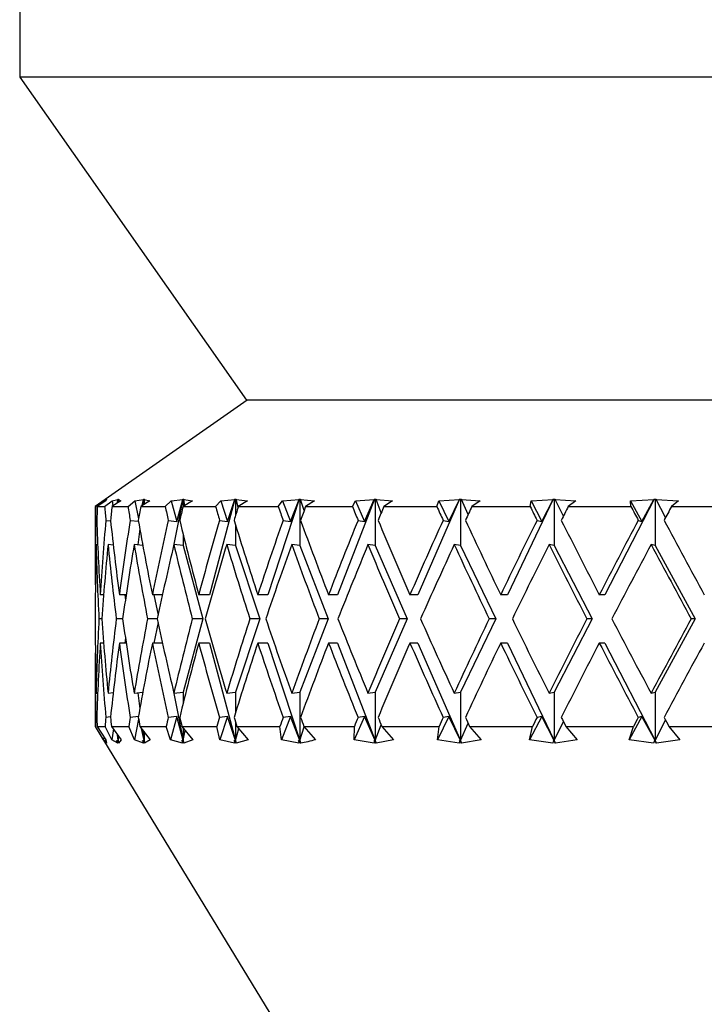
# Model space of a CAD drawing. Header units: inches. Extents: x 2.4 to 40.6, y 0.9 to 32.7.
# Tile 19 of 68: x 15.345 to 15.912, y 10.408 to 11.223. Entities that reach past the tile are written whole.
import ezdxf

# ---------------------------------------------------------------- set-up
doc = ezdxf.new("R2010")
doc.units = ezdxf.units.IN
doc.header["$MEASUREMENT"] = 0

msp = doc.modelspace()

# ---------------------------------------------------------------- linework, layer by layer
at = {"color": 7, "linetype": 'Continuous', "lineweight": 25}
for p, q in [((15.34533, 11.34066), (15.34533, 11.17516)), ((15.34533, 11.17516), (15.53283, 10.90766)), ((16.97033, 11.17516), (15.34533, 11.17516)), ((15.53351, 10.90766), (15.40783, 10.81966)), ((16.78283, 10.90766), (15.53283, 10.90766)), ((15.41478, 10.82448), (15.41693, 10.82559)), ((15.41702, 10.82559), (15.4166, 10.82448)), ((15.41693, 10.82559), (15.41706, 10.82568)), ((15.41714, 10.82568), (15.41702, 10.82559)), ((15.41704, 10.82564), (15.41714, 10.82568)), ((15.41706, 10.82568), (15.41704, 10.82564)), ((15.41704, 10.82564), (15.41704, 10.82561)), ((15.42192, 10.82448), (15.42661, 10.82559)), ((15.42621, 10.8226), (15.42661, 10.82559)), ((15.42674, 10.82568), (15.42656, 10.82283)), ((15.42661, 10.82559), (15.42674, 10.82568)), ((15.42674, 10.82568), (15.42684, 10.82564)), ((15.42684, 10.82564), (15.42705, 10.82568)), ((15.42684, 10.82564), (15.42684, 10.82301)), ((15.42705, 10.82568), (15.42694, 10.82559)), ((15.42694, 10.82559), (15.42909, 10.82448)), ((15.42709, 10.82317), (15.42694, 10.82559)), ((15.44067, 10.82448), (15.44781, 10.82559)), ((15.44677, 10.82049), (15.44781, 10.82559)), ((15.44794, 10.82568), (15.4473, 10.82082)), ((15.44781, 10.82559), (15.44794, 10.82568)), ((15.44794, 10.82568), (15.44816, 10.82564)), ((15.44816, 10.82564), (15.44849, 10.82568)), ((15.44816, 10.82564), (15.44816, 10.82136)), ((15.44849, 10.82568), (15.44839, 10.82559)), ((15.44839, 10.82559), (15.45307, 10.82448)), ((15.44889, 10.82183), (15.44839, 10.82559)), ((15.47072, 10.82448), (15.48021, 10.82559)), ((15.48035, 10.82568), (15.47231, 10.78582)), ((15.4753, 10.80739), (15.48021, 10.82559)), ((15.48021, 10.82559), (15.48035, 10.82568)), ((15.48035, 10.82568), (15.48068, 10.82564)), ((15.48068, 10.82564), (15.48111, 10.82568)), ((15.48068, 10.82564), (15.48068, 10.81978)), ((15.48111, 10.82568), (15.48103, 10.82559)), ((15.48103, 10.82559), (15.48817, 10.82448)), ((15.48203, 10.82063), (15.48103, 10.82559)), ((15.52343, 10.82568), (15.50227, 10.74667)), ((15.51161, 10.82448), (15.5233, 10.82559)), ((15.51725, 10.80739), (15.5233, 10.82559)), ((15.5233, 10.82559), (15.52343, 10.82568)), ((15.52343, 10.82568), (15.52387, 10.82564)), ((15.52387, 10.82564), (15.52441, 10.82568)), ((15.52387, 10.82564), (15.52387, 10.81219)), ((15.52441, 10.82568), (15.52434, 10.82559)), ((15.52434, 10.82559), (15.53383, 10.82448)), ((15.52606, 10.81922), (15.52434, 10.82559)), ((15.57653, 10.82568), (15.55047, 10.74667)), ((15.5627, 10.82448), (15.57639, 10.82559)), ((15.5693, 10.80739), (15.57639, 10.82559)), ((15.57639, 10.82559), (15.57653, 10.82568)), ((15.57653, 10.82568), (15.57706, 10.82564)), ((15.57706, 10.82564), (15.5777, 10.82568)), ((15.57706, 10.82564), (15.57706, 10.78731)), ((15.5777, 10.82568), (15.57764, 10.82559)), ((15.57764, 10.82559), (15.58932, 10.82448)), ((15.58067, 10.81646), (15.57764, 10.82559)), ((15.63879, 10.82568), (15.60824, 10.74667)), ((15.62316, 10.82448), (15.63866, 10.82559)), ((15.63064, 10.80739), (15.63866, 10.82559)), ((15.63866, 10.82559), (15.63879, 10.82568)), ((15.63879, 10.82568), (15.63942, 10.82564)), ((15.63942, 10.82564), (15.64013, 10.82568)), ((15.63942, 10.82564), (15.63942, 10.78731)), ((15.64013, 10.82568), (15.64009, 10.82559)), ((15.64009, 10.82559), (15.65379, 10.82448)), ((15.64442, 10.81448), (15.64009, 10.82559)), ((15.70923, 10.82568), (15.67468, 10.74667)), ((15.69206, 10.82448), (15.70911, 10.82559)), ((15.70029, 10.80739), (15.70911, 10.82559)), ((15.70911, 10.82559), (15.70923, 10.82568)), ((15.70923, 10.82568), (15.70995, 10.82564)), ((15.70995, 10.82564), (15.71073, 10.82568)), ((15.70995, 10.82564), (15.70995, 10.78731)), ((15.71073, 10.82568), (15.7107, 10.82559)), ((15.7107, 10.82559), (15.7262, 10.82448)), ((15.71627, 10.81296), (15.7107, 10.82559)), ((15.78675, 10.82568), (15.74874, 10.74667)), ((15.76831, 10.82448), (15.78664, 10.82559)), ((15.77715, 10.80739), (15.78664, 10.82559)), ((15.78664, 10.82559), (15.78675, 10.82568)), ((15.78675, 10.82568), (15.78754, 10.82564)), ((15.78754, 10.82564), (15.78838, 10.82568)), ((15.78754, 10.82564), (15.78754, 10.78731)), ((15.78838, 10.82568), (15.78837, 10.82559)), ((15.78837, 10.82559), (15.80542, 10.82448)), ((15.7951, 10.81171), (15.78837, 10.82559)), ((15.87012, 10.82568), (15.82925, 10.74667)), ((15.8507, 10.82448), (15.87002, 10.82559)), ((15.86002, 10.80739), (15.87002, 10.82559)), ((15.87002, 10.82559), (15.87012, 10.82568)), ((15.87012, 10.82568), (15.87097, 10.82564)), ((15.87097, 10.82564), (15.87186, 10.82568)), ((15.87097, 10.82564), (15.87097, 10.78731)), ((15.87186, 10.82568), (15.87186, 10.82559)), ((15.87186, 10.82559), (15.89019, 10.82448)), ((15.87966, 10.81064), (15.87186, 10.82559)), ((15.40783, 10.81966), (15.40783, 10.77299)), ((15.40783, 10.81966), (15.40796, 10.81966)), ((15.40796, 10.81966), (15.41478, 10.82448)), ((15.4166, 10.82448), (15.4095, 10.81966)), ((15.4095, 10.81966), (15.41559, 10.81966)), ((15.41478, 10.82448), (15.41485, 10.82329)), ((15.41559, 10.81966), (15.42192, 10.82448)), ((15.42909, 10.82448), (15.42168, 10.81966)), ((15.42168, 10.81966), (15.43493, 10.81966)), ((15.42192, 10.82448), (15.42249, 10.82018)), ((15.43493, 10.81966), (15.44067, 10.82448)), ((15.44067, 10.82448), (15.44367, 10.8096)), ((15.45307, 10.82448), (15.44547, 10.81966)), ((15.44547, 10.81966), (15.46567, 10.81966)), ((15.46567, 10.81966), (15.47072, 10.82448)), ((15.47072, 10.82448), (15.4753, 10.80739)), ((15.48817, 10.82448), (15.48049, 10.81966)), ((15.48049, 10.81966), (15.50733, 10.81966)), ((15.50733, 10.81966), (15.51161, 10.82448)), ((15.51161, 10.82448), (15.51725, 10.80739)), ((15.53383, 10.82448), (15.52619, 10.81966)), ((15.52619, 10.81966), (15.55924, 10.81966)), ((15.55924, 10.81966), (15.5627, 10.82448)), ((15.5627, 10.82448), (15.5693, 10.80739)), ((15.58932, 10.82448), (15.58186, 10.81966)), ((15.58186, 10.81966), (15.6206, 10.81966)), ((15.6206, 10.81966), (15.62316, 10.82448)), ((15.62316, 10.82448), (15.63064, 10.80739)), ((15.65379, 10.82448), (15.64661, 10.81966)), ((15.64661, 10.81966), (15.69043, 10.81966)), ((15.69043, 10.81966), (15.69206, 10.82448)), ((15.69206, 10.82448), (15.70029, 10.80739)), ((15.7262, 10.82448), (15.71942, 10.81966)), ((15.71942, 10.81966), (15.76762, 10.81966)), ((15.76762, 10.81966), (15.76831, 10.82448)), ((15.76831, 10.82448), (15.77715, 10.80739)), ((15.80542, 10.82448), (15.79914, 10.81966)), ((15.79914, 10.81966), (15.85098, 10.81966)), ((15.85098, 10.81966), (15.8507, 10.82448)), ((15.8507, 10.82448), (15.86002, 10.80739)), ((15.89019, 10.82448), (15.88452, 10.81966)), ((15.88452, 10.81966), (15.93917, 10.81966)), ((15.40811, 10.80823), (15.40909, 10.80812)), ((15.41657, 10.80823), (15.42049, 10.8078)), ((15.43672, 10.80823), (15.44356, 10.80745)), ((15.44469, 10.80109), (15.44295, 10.7879)), ((15.46825, 10.80823), (15.4753, 10.80739)), ((15.51065, 10.80823), (15.51725, 10.80739)), ((15.52387, 10.80426), (15.52387, 10.78731)), ((15.56326, 10.80823), (15.5693, 10.80739)), ((15.62524, 10.80823), (15.63064, 10.80739)), ((15.69562, 10.80823), (15.70029, 10.80739)), ((15.77329, 10.80823), (15.77715, 10.80739)), ((15.85703, 10.80823), (15.86002, 10.80739)), ((15.48068, 10.79603), (15.48068, 10.78731)), ((15.40986, 10.78809), (15.40851, 10.78824)), ((15.42269, 10.78777), (15.41842, 10.78824)), ((15.44718, 10.78742), (15.43999, 10.78824)), ((15.48068, 10.78731), (15.47288, 10.78824)), ((15.48068, 10.78731), (15.49692, 10.72667)), ((15.52387, 10.78731), (15.51657, 10.78824)), ((15.52387, 10.78731), (15.54387, 10.72667)), ((15.57706, 10.78731), (15.57038, 10.78824)), ((15.57706, 10.78731), (15.60051, 10.72667)), ((15.63942, 10.78731), (15.63345, 10.78824)), ((15.63942, 10.78731), (15.66594, 10.72667)), ((15.70995, 10.78731), (15.70479, 10.78824)), ((15.70995, 10.78731), (15.73912, 10.72667)), ((15.78754, 10.78731), (15.78327, 10.78824)), ((15.78754, 10.78731), (15.81891, 10.72667)), ((15.87097, 10.78731), (15.86767, 10.78824)), ((15.87097, 10.78731), (15.90404, 10.72667)), ((15.41478, 10.74667), (15.41199, 10.74667)), ((15.4334, 10.74667), (15.42776, 10.74667)), ((15.43221, 10.74667), (15.43277, 10.74244)), ((15.46345, 10.74667), (15.45505, 10.74667)), ((15.45635, 10.74667), (15.45979, 10.72964)), ((15.50227, 10.74667), (15.49341, 10.74667)), ((15.55047, 10.74667), (15.54226, 10.74667)), ((15.60824, 10.74667), (15.60081, 10.74667)), ((15.67468, 10.74667), (15.66815, 10.74667)), ((15.74874, 10.74667), (15.74321, 10.74667)), ((15.82925, 10.74667), (15.82481, 10.74667)), ((15.40783, 10.73299), (15.40783, 10.72035)), ((15.4133, 10.72667), (15.41087, 10.72667)), ((15.43049, 10.72667), (15.42521, 10.72667)), ((15.45916, 10.72667), (15.4511, 10.72667)), ((15.45979, 10.72371), (15.45635, 10.70667)), ((15.49692, 10.72667), (15.48068, 10.66603)), ((15.49692, 10.72667), (15.48814, 10.72667)), ((15.54387, 10.72667), (15.52387, 10.66603)), ((15.54387, 10.72667), (15.53574, 10.72667)), ((15.60051, 10.72667), (15.57706, 10.66603)), ((15.60051, 10.72667), (15.59315, 10.72667)), ((15.66594, 10.72667), (15.63942, 10.66603)), ((15.66594, 10.72667), (15.65946, 10.72667)), ((15.73912, 10.72667), (15.70995, 10.66603)), ((15.73912, 10.72667), (15.73364, 10.72667)), ((15.81891, 10.72667), (15.78754, 10.66603)), ((15.81891, 10.72667), (15.81451, 10.72667)), ((15.90404, 10.72667), (15.87097, 10.66603)), ((15.90404, 10.72667), (15.90079, 10.72667)), ((15.43277, 10.71091), (15.43221, 10.70667)), ((15.41478, 10.70667), (15.41199, 10.70667)), ((15.4334, 10.70667), (15.42776, 10.70667)), ((15.46345, 10.70667), (15.45505, 10.70667)), ((15.50227, 10.70667), (15.49341, 10.70667)), ((15.50227, 10.70667), (15.52387, 10.62603)), ((15.55047, 10.70667), (15.54226, 10.70667)), ((15.55047, 10.70667), (15.57706, 10.62603)), ((15.60824, 10.70667), (15.60081, 10.70667)), ((15.60824, 10.70667), (15.63942, 10.62603)), ((15.67468, 10.70667), (15.66815, 10.70667)), ((15.67468, 10.70667), (15.70995, 10.62603)), ((15.74874, 10.70667), (15.74321, 10.70667)), ((15.74874, 10.70667), (15.78754, 10.62603)), ((15.82925, 10.70667), (15.82481, 10.70667)), ((15.82925, 10.70667), (15.87097, 10.62603)), ((15.40783, 10.68035), (15.40783, 10.63766)), ((15.40851, 10.66511), (15.40986, 10.66525)), ((15.41842, 10.66511), (15.42269, 10.66558)), ((15.43999, 10.66511), (15.44718, 10.66592)), ((15.44295, 10.66544), (15.44469, 10.65226)), ((15.47231, 10.66752), (15.48068, 10.62603)), ((15.47288, 10.66511), (15.48068, 10.66603)), ((15.48068, 10.66603), (15.48068, 10.65732)), ((15.51657, 10.66511), (15.52387, 10.66603)), ((15.52387, 10.66603), (15.52387, 10.64908)), ((15.57038, 10.66511), (15.57706, 10.66603)), ((15.57706, 10.66603), (15.57706, 10.62603)), ((15.63345, 10.66511), (15.63942, 10.66603)), ((15.63942, 10.66603), (15.63942, 10.62603)), ((15.70479, 10.66511), (15.70995, 10.66603)), ((15.70995, 10.66603), (15.70995, 10.62603)), ((15.78327, 10.66511), (15.78754, 10.66603)), ((15.78754, 10.66603), (15.78754, 10.62603)), ((15.86767, 10.66511), (15.87097, 10.66603)), ((15.87097, 10.66603), (15.87097, 10.62603)), ((15.44356, 10.64589), (15.43672, 10.64512)), ((15.4753, 10.64596), (15.46825, 10.64512)), ((15.4753, 10.64596), (15.4701, 10.62656)), ((15.48068, 10.62603), (15.4753, 10.64596)), ((15.51725, 10.64596), (15.51065, 10.64512)), ((15.51725, 10.64596), (15.51085, 10.62656)), ((15.52387, 10.62603), (15.51725, 10.64596)), ((15.5693, 10.64596), (15.5618, 10.62656)), ((15.5693, 10.64596), (15.56326, 10.64512)), ((15.57706, 10.62603), (15.5693, 10.64596)), ((15.63064, 10.64596), (15.62215, 10.62656)), ((15.63064, 10.64596), (15.62524, 10.64512)), ((15.63942, 10.62603), (15.63064, 10.64596)), ((15.70029, 10.64596), (15.69095, 10.62656)), ((15.70029, 10.64596), (15.69562, 10.64512)), ((15.70995, 10.62603), (15.70029, 10.64596)), ((15.77715, 10.64596), (15.76712, 10.62656)), ((15.77715, 10.64596), (15.77329, 10.64512)), ((15.78754, 10.62603), (15.77715, 10.64596)), ((15.86002, 10.64596), (15.84944, 10.62656)), ((15.86002, 10.64596), (15.85703, 10.64512)), ((15.87097, 10.62603), (15.86002, 10.64596)), ((15.40783, 10.63766), (15.75783, 10.06266)), ((15.40783, 10.63766), (15.408, 10.63766)), ((15.41464, 10.62656), (15.408, 10.63766)), ((15.40909, 10.64522), (15.40811, 10.64512)), ((15.40935, 10.63766), (15.41658, 10.62656)), ((15.40935, 10.63766), (15.41592, 10.63766)), ((15.42162, 10.62656), (15.41592, 10.63766)), ((15.42049, 10.64555), (15.41657, 10.64512)), ((15.42124, 10.63766), (15.42923, 10.62656)), ((15.42124, 10.63766), (15.43555, 10.63766)), ((15.4402, 10.62656), (15.43555, 10.63766)), ((15.44367, 10.64375), (15.4402, 10.62656)), ((15.44475, 10.63766), (15.45338, 10.62656)), ((15.44475, 10.63766), (15.46656, 10.63766)), ((15.4701, 10.62656), (15.46656, 10.63766)), ((15.47951, 10.63766), (15.48864, 10.62656)), ((15.47951, 10.63766), (15.50848, 10.63766)), ((15.51085, 10.62656), (15.50848, 10.63766)), ((15.52387, 10.64116), (15.52387, 10.62603)), ((15.52496, 10.63766), (15.53444, 10.62656)), ((15.52496, 10.63766), (15.56063, 10.63766)), ((15.5618, 10.62656), (15.56063, 10.63766)), ((15.58039, 10.63766), (15.59009, 10.62656)), ((15.58039, 10.63766), (15.62221, 10.63766)), ((15.62215, 10.62656), (15.62221, 10.63766)), ((15.63942, 10.62603), (15.64442, 10.63886)), ((15.64493, 10.63766), (15.65468, 10.62656)), ((15.64493, 10.63766), (15.69223, 10.63766)), ((15.69095, 10.62656), (15.69223, 10.63766)), ((15.70995, 10.62603), (15.71627, 10.64039)), ((15.71755, 10.63766), (15.72721, 10.62656)), ((15.71755, 10.63766), (15.76959, 10.63766)), ((15.76712, 10.62656), (15.76959, 10.63766)), ((15.78754, 10.62603), (15.7951, 10.64164)), ((15.79712, 10.63766), (15.80653, 10.62656)), ((15.79712, 10.63766), (15.85308, 10.63766)), ((15.84944, 10.62656), (15.85308, 10.63766)), ((15.87097, 10.62603), (15.87966, 10.64271)), ((15.88238, 10.63766), (15.89139, 10.62656)), ((15.88238, 10.63766), (15.94137, 10.63766)), ((15.4228, 10.6355), (15.42162, 10.62656)), ((15.42684, 10.62603), (15.4262, 10.63077)), ((15.42658, 10.63025), (15.42684, 10.62603)), ((15.42684, 10.62989), (15.42684, 10.62603)), ((15.42684, 10.62603), (15.42705, 10.62959)), ((15.44816, 10.62603), (15.44617, 10.63584)), ((15.44701, 10.63476), (15.44816, 10.62603)), ((15.44816, 10.63328), (15.44816, 10.62603)), ((15.44816, 10.62603), (15.44898, 10.63222)), ((15.48068, 10.63624), (15.48068, 10.62603)), ((15.48068, 10.62603), (15.48234, 10.63421)), ((15.52387, 10.62603), (15.52652, 10.63583)), ((15.57706, 10.62603), (15.58078, 10.63721)), ((15.41481, 10.62928), (15.41464, 10.62656)), ((15.4169, 10.62377), (15.41464, 10.62656)), ((15.41567, 10.62589), (15.41667, 10.62599)), ((15.41567, 10.62589), (15.4169, 10.62377)), ((15.41701, 10.62377), (15.41567, 10.62589)), ((15.41658, 10.62656), (15.41701, 10.62377)), ((15.42654, 10.62377), (15.42162, 10.62656)), ((15.42548, 10.62589), (15.42684, 10.62603)), ((15.42548, 10.62589), (15.42654, 10.62377)), ((15.42697, 10.62377), (15.42548, 10.62589)), ((15.42684, 10.62603), (15.42697, 10.62377)), ((15.42923, 10.62656), (15.42697, 10.62377)), ((15.4477, 10.62377), (15.4402, 10.62656)), ((15.44685, 10.62589), (15.44816, 10.62603)), ((15.44685, 10.62589), (15.4477, 10.62377)), ((15.44846, 10.62377), (15.44685, 10.62589)), ((15.44816, 10.62603), (15.44846, 10.62377)), ((15.45338, 10.62656), (15.44846, 10.62377)), ((15.48007, 10.62377), (15.4701, 10.62656)), ((15.47942, 10.62589), (15.48068, 10.62603)), ((15.47942, 10.62589), (15.48007, 10.62377)), ((15.48113, 10.62377), (15.47942, 10.62589)), ((15.48068, 10.62603), (15.48113, 10.62377)), ((15.48864, 10.62656), (15.48113, 10.62377)), ((15.52313, 10.62377), (15.51085, 10.62656)), ((15.5227, 10.62589), (15.52387, 10.62603)), ((15.5227, 10.62589), (15.52313, 10.62377)), ((15.52448, 10.62377), (15.5227, 10.62589)), ((15.52387, 10.62603), (15.52448, 10.62377)), ((15.53444, 10.62656), (15.52448, 10.62377)), ((15.57619, 10.62377), (15.5618, 10.62656)), ((15.57599, 10.62589), (15.57706, 10.62603)), ((15.57599, 10.62589), (15.57619, 10.62377)), ((15.57781, 10.62377), (15.57599, 10.62589)), ((15.57706, 10.62603), (15.57781, 10.62377)), ((15.63843, 10.62377), (15.62215, 10.62656)), ((15.63846, 10.62589), (15.63843, 10.62377)), ((15.63846, 10.62589), (15.63942, 10.62603)), ((15.64029, 10.62377), (15.63846, 10.62589)), ((15.63942, 10.62603), (15.64029, 10.62377)), ((15.65468, 10.62656), (15.64029, 10.62377)), ((15.70886, 10.62377), (15.69095, 10.62656)), ((15.70912, 10.62589), (15.70886, 10.62377)), ((15.70912, 10.62589), (15.70995, 10.62603)), ((15.71093, 10.62377), (15.70912, 10.62589)), ((15.70995, 10.62603), (15.71093, 10.62377)), ((15.72721, 10.62656), (15.71093, 10.62377)), ((15.78637, 10.62377), (15.76712, 10.62656)), ((15.78685, 10.62589), (15.78637, 10.62377)), ((15.78685, 10.62589), (15.78754, 10.62603)), ((15.78863, 10.62377), (15.78685, 10.62589)), ((15.78754, 10.62603), (15.78863, 10.62377)), ((15.80653, 10.62656), (15.78863, 10.62377)), ((15.86973, 10.62377), (15.84944, 10.62656)), ((15.87044, 10.62589), (15.86973, 10.62377)), ((15.87044, 10.62589), (15.87097, 10.62603)), ((15.87214, 10.62377), (15.87044, 10.62589)), ((15.87097, 10.62603), (15.87214, 10.62377)), ((15.89139, 10.62656), (15.87214, 10.62377))]:
    msp.add_line(p, q, dxfattribs=at)
for centre, major_axis, ratio, start_param, end_param in [((16.15783, 10.70667), (-0.11724, 1.29731), 0.571012, 1.432154, 1.440982), ((16.15783, 10.70667), (-0.02278, 1.29897), 0.577113, 1.473587, 1.482415), ((16.15783, 10.70667), (-0.24688, 1.29197), 0.548156, 1.379342, 1.38817), ((16.15783, 10.70667), (0.11724, 1.29731), 0.571012, 1.535265, 1.544093), ((16.15783, 10.70667), (-0.35866, 1.28598), 0.512201, 1.341816, 1.350644), ((16.15783, 10.70667), (0.24688, 1.29197), 0.548156, 1.588076, 1.596904), ((16.15783, 10.70667), (-0.45117, 1.28181), 0.467404, 1.320654, 1.329482), ((16.15783, 10.70667), (0.35866, 1.28598), 0.512201, 1.625603, 1.634431), ((16.15783, 10.70667), (-0.52637, 1.28033), 0.417283, 1.31381, 1.322639), ((16.15783, 10.70667), (0.45117, 1.28181), 0.467404, 1.646765, 1.655593), ((16.15783, 10.70667), (-0.58707, 1.28131), 0.364265, 1.318334, 1.327162), ((16.15783, 10.70667), (0.52637, 1.28033), 0.417283, 1.653608, 1.662436), ((16.15783, 10.70667), (-0.63577, 1.28401), 0.30986, 1.331471, 1.3403), ((16.15783, 10.70667), (0.58707, 1.28131), 0.364265, 1.649084, 1.657912), ((16.15783, 10.70667), (-0.67435, 1.28761), 0.254937, 1.350978, 1.359807), ((16.15783, 10.70667), (0.63577, 1.28401), 0.30986, 1.635947, 1.644775), ((16.15783, 10.70667), (-0.70415, 1.29139), 0.199955, 1.37511, 1.383938), ((16.15783, 10.70667), (0.67435, 1.28761), 0.254937, 1.61644, 1.625268), ((16.15783, 10.70667), (-0.72608, 1.29476), 0.145117, 1.402508, 1.411336), ((16.15783, 10.70667), (0.70415, 1.29139), 0.199955, 1.592309, 1.601137), ((16.15783, 10.74667), (-0.02278, 1.29897), 0.577113, 1.513269, 1.555812), ((16.15783, 10.74667), (-0.11724, 1.29731), 0.571012, 1.471836, 1.519241), ((16.15783, 10.74667), (0.11724, 1.29731), 0.571012, 1.574947, 1.622352), ((16.15783, 10.74667), (-0.24688, 1.29197), 0.548156, 1.419025, 1.466429), ((16.15783, 10.74667), (0.24688, 1.29197), 0.548156, 1.627758, 1.675163), ((16.15783, 10.74667), (-0.35866, 1.28598), 0.512201, 1.381498, 1.428903), ((16.15783, 10.74667), (0.35866, 1.28598), 0.512201, 1.665285, 1.71269), ((16.15783, 10.74667), (-0.45117, 1.28181), 0.467404, 1.360336, 1.407741), ((16.15783, 10.74667), (0.45117, 1.28181), 0.467404, 1.686447, 1.733852), ((16.15783, 10.74667), (-0.52637, 1.28033), 0.417283, 1.353493, 1.400897), ((16.15783, 10.74667), (0.52637, 1.28033), 0.417283, 1.69329, 1.740695), ((16.15783, 10.74667), (-0.58707, 1.28131), 0.364265, 1.358017, 1.405421), ((16.15783, 10.74667), (0.58707, 1.28131), 0.364265, 1.688766, 1.736171), ((16.15783, 10.74667), (-0.63577, 1.28401), 0.30986, 1.371154, 1.418558), ((16.15783, 10.74667), (0.63577, 1.28401), 0.30986, 1.675629, 1.723034), ((16.15783, 10.74667), (-0.67435, 1.28761), 0.254937, 1.390661, 1.438066), ((16.15783, 10.74667), (0.67435, 1.28761), 0.254937, 1.656122, 1.703527), ((16.15783, 10.74667), (-0.70415, 1.29139), 0.199955, 1.414792, 1.462197), ((16.15783, 10.74667), (0.70415, 1.29139), 0.199955, 1.631991, 1.679396), ((16.15783, 10.74667), (-0.72608, 1.29476), 0.145117, 1.442191, 1.489595), ((16.15783, 10.70667), (-0.02278, 1.29897), 0.577113, 1.497842, 1.540412), ((16.15783, 10.70667), (-0.11724, 1.29731), 0.571012, 1.456409, 1.503844), ((16.15783, 10.70667), (0.11724, 1.29731), 0.571012, 1.55952, 1.606955), ((16.15783, 10.70667), (-0.24688, 1.29197), 0.548156, 1.403598, 1.451033), ((16.15783, 10.70667), (0.24688, 1.29197), 0.548156, 1.612331, 1.659767), ((16.15783, 10.70667), (-0.35866, 1.28598), 0.512201, 1.366071, 1.413506), ((16.15783, 10.70667), (0.35866, 1.28598), 0.512201, 1.649858, 1.697293), ((16.15783, 10.70667), (-0.45117, 1.28181), 0.467404, 1.344909, 1.392344), ((16.15783, 10.70667), (0.45117, 1.28181), 0.467404, 1.67102, 1.718455), ((16.15783, 10.70667), (-0.52637, 1.28033), 0.417283, 1.338066, 1.385501), ((16.15783, 10.70667), (0.52637, 1.28033), 0.417283, 1.677863, 1.725299), ((16.15783, 10.70667), (-0.58707, 1.28131), 0.364265, 1.34259, 1.390025), ((16.15783, 10.70667), (0.58707, 1.28131), 0.364265, 1.673339, 1.720775), ((16.15783, 10.70667), (-0.63577, 1.28401), 0.30986, 1.355727, 1.403162), ((16.15783, 10.70667), (0.63577, 1.28401), 0.30986, 1.660202, 1.707638), ((16.15783, 10.70667), (-0.67435, 1.28761), 0.254937, 1.375234, 1.422669), ((16.15783, 10.70667), (0.67435, 1.28761), 0.254937, 1.640695, 1.68813), ((16.15783, 10.70667), (-0.70415, 1.29139), 0.199955, 1.399365, 1.4468), ((16.15783, 10.70667), (0.70415, 1.29139), 0.199955, 1.616564, 1.663999), ((16.15783, 10.70667), (-0.72608, 1.29476), 0.145117, 1.426764, 1.474199), ((16.15783, 10.74667), (0.02278, 1.29897), 0.577113, 1.60118, 1.643751), ((16.15783, 10.74667), (0.11724, 1.29731), 0.571012, 1.637748, 1.685184), ((16.15783, 10.74667), (-0.11724, 1.29731), 0.571012, 1.534637, 1.582073), ((16.15783, 10.74667), (0.24688, 1.29197), 0.548156, 1.69056, 1.737995), ((16.15783, 10.74667), (-0.24688, 1.29197), 0.548156, 1.481826, 1.529261), ((16.15783, 10.74667), (0.35866, 1.28598), 0.512201, 1.728087, 1.775522), ((16.15783, 10.74667), (-0.35866, 1.28598), 0.512201, 1.444299, 1.491735), ((16.15783, 10.74667), (0.45117, 1.28181), 0.467404, 1.749248, 1.796684), ((16.15783, 10.74667), (-0.45117, 1.28181), 0.467404, 1.423138, 1.470573), ((16.15783, 10.74667), (0.52637, 1.28033), 0.417283, 1.756092, 1.803527), ((16.15783, 10.74667), (-0.52637, 1.28033), 0.417283, 1.416294, 1.463729), ((16.15783, 10.74667), (0.58707, 1.28131), 0.364265, 1.751568, 1.799003), ((16.15783, 10.74667), (-0.58707, 1.28131), 0.364265, 1.420818, 1.468253), ((16.15783, 10.74667), (0.63577, 1.28401), 0.30986, 1.738431, 1.785866), ((16.15783, 10.74667), (-0.63577, 1.28401), 0.30986, 1.433955, 1.48139), ((16.15783, 10.74667), (0.67435, 1.28761), 0.254937, 1.718924, 1.766359), ((16.15783, 10.74667), (-0.67435, 1.28761), 0.254937, 1.453462, 1.500897), ((16.15783, 10.74667), (0.70415, 1.29139), 0.199955, 1.694793, 1.742228), ((16.15783, 10.74667), (-0.70415, 1.29139), 0.199955, 1.477593, 1.525029), ((16.15783, 10.74667), (0.72608, 1.29476), 0.145117, 1.667394, 1.714829), ((16.15783, 10.70667), (0.11724, 1.29731), 0.571012, 1.622352, 1.669757), ((16.15783, 10.70667), (-0.11724, 1.29731), 0.571012, 1.519241, 1.566646), ((16.15783, 10.70667), (0.24688, 1.29197), 0.548156, 1.675163, 1.722568), ((16.15783, 10.70667), (-0.24688, 1.29197), 0.548156, 1.466429, 1.513834), ((16.15783, 10.70667), (0.35866, 1.28598), 0.512201, 1.71269, 1.760095), ((16.15783, 10.70667), (-0.35866, 1.28598), 0.512201, 1.428903, 1.476308), ((16.15783, 10.70667), (0.45117, 1.28181), 0.467404, 1.733852, 1.781256), ((16.15783, 10.70667), (-0.45117, 1.28181), 0.467404, 1.407741, 1.455146), ((16.15783, 10.70667), (0.52637, 1.28033), 0.417283, 1.740695, 1.7881), ((16.15783, 10.70667), (-0.52637, 1.28033), 0.417283, 1.400897, 1.448302), ((16.15783, 10.70667), (0.58707, 1.28131), 0.364265, 1.736171, 1.783576), ((16.15783, 10.70667), (-0.58707, 1.28131), 0.364265, 1.405421, 1.452826), ((16.15783, 10.70667), (0.63577, 1.28401), 0.30986, 1.723034, 1.770439), ((16.15783, 10.70667), (-0.63577, 1.28401), 0.30986, 1.418558, 1.465963), ((16.15783, 10.70667), (0.67435, 1.28761), 0.254937, 1.703527, 1.750932), ((16.15783, 10.70667), (-0.67435, 1.28761), 0.254937, 1.438066, 1.48547), ((16.15783, 10.70667), (0.70415, 1.29139), 0.199955, 1.679396, 1.726801), ((16.15783, 10.70667), (-0.70415, 1.29139), 0.199955, 1.462197, 1.509602), ((16.15783, 10.70667), (0.72608, 1.29476), 0.145117, 1.651997, 1.699402), ((16.15783, 10.70667), (0.02278, 1.29897), 0.577113, 1.585781, 1.628324), ((16.15783, 10.74667), (0.11724, 1.29731), 0.571012, 1.700611, 1.706369), ((16.15783, 10.74667), (0.02278, 1.29897), 0.577113, 1.659178, 1.664936), ((16.15783, 10.74667), (0.24688, 1.29197), 0.548156, 1.753422, 1.759181), ((16.15783, 10.74667), (-0.11724, 1.29731), 0.571012, 1.5975, 1.603258), ((16.15783, 10.74667), (0.35866, 1.28598), 0.512201, 1.790949, 1.796707), ((16.15783, 10.74667), (-0.24688, 1.29197), 0.548156, 1.544688, 1.550447), ((16.15783, 10.74667), (0.45117, 1.28181), 0.467404, 1.812111, 1.817869), ((16.15783, 10.74667), (-0.35866, 1.28598), 0.512201, 1.507162, 1.51292), ((16.15783, 10.74667), (0.52637, 1.28033), 0.417283, 1.818954, 1.824713), ((16.15783, 10.74667), (-0.45117, 1.28181), 0.467404, 1.486, 1.491758), ((16.15783, 10.74667), (0.58707, 1.28131), 0.364265, 1.81443, 1.820189), ((16.15783, 10.74667), (-0.52637, 1.28033), 0.417283, 1.479156, 1.484915), ((16.15783, 10.74667), (0.63577, 1.28401), 0.30986, 1.801293, 1.807052), ((16.15783, 10.74667), (-0.58707, 1.28131), 0.364265, 1.48368, 1.489439), ((16.15783, 10.74667), (0.67435, 1.28761), 0.254937, 1.781786, 1.787545), ((16.15783, 10.74667), (-0.63577, 1.28401), 0.30986, 1.496817, 1.502576), ((16.15783, 10.74667), (0.70415, 1.29139), 0.199955, 1.757655, 1.763413), ((16.15783, 10.74667), (-0.67435, 1.28761), 0.254937, 1.516324, 1.522083), ((16.15783, 10.74667), (0.72608, 1.29476), 0.145117, 1.730256, 1.736015), ((16.15783, 10.74667), (-0.70415, 1.29139), 0.199955, 1.540456, 1.546214)]:
    msp.add_ellipse(centre, major_axis=major_axis, ratio=ratio, start_param=start_param, end_param=end_param, dxfattribs=at)
msp.add_open_spline([(15.59009, 10.62656), (15.58796, 10.62601), (15.58388, 10.62496), (15.57978, 10.62416), (15.57781, 10.62377)], degree=3, knots=[0, 0, 0, 0, 0.519692, 1, 1, 1, 1], dxfattribs=at)

doc.saveas('drawing.dxf')
